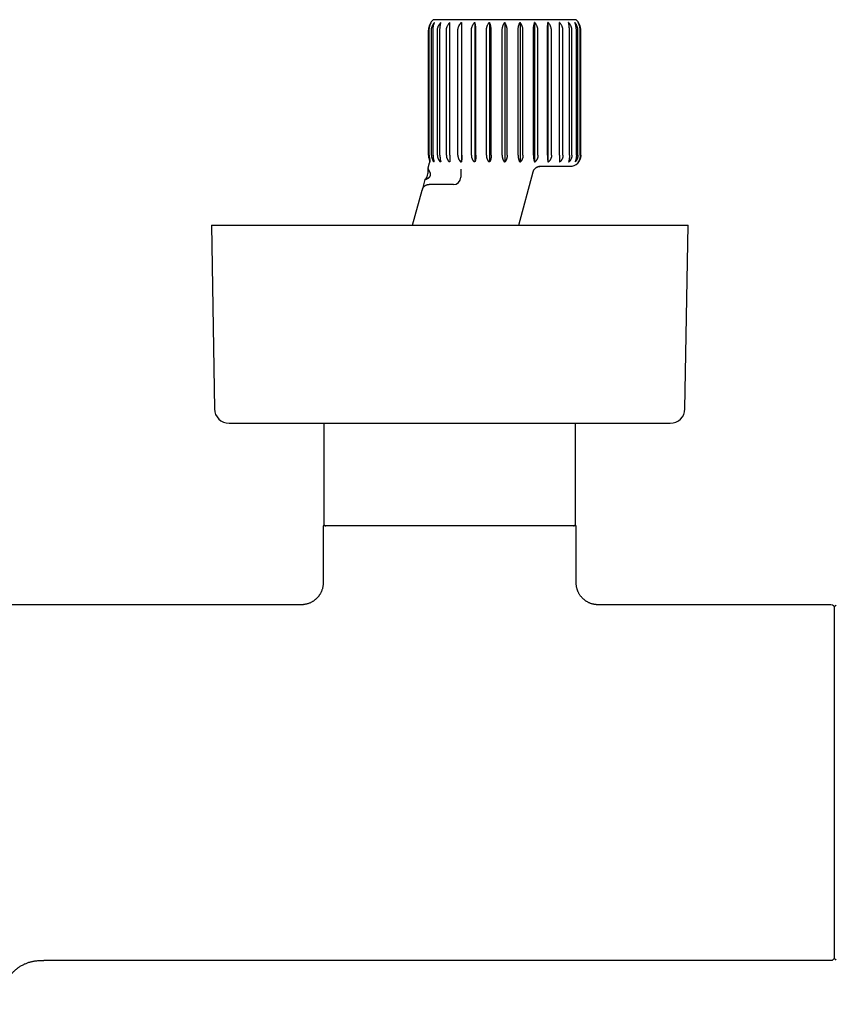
# Model space of a CAD drawing. Header units: millimetres. Extents: x 8 to 892, y 12 to 497.
# Tile 4 of 23: x 455 to 566, y 187 to 321. Entities that reach past the tile are written whole.
import ezdxf

# ---------------------------------------------------------------- set-up
doc = ezdxf.new("R2010")
doc.units = ezdxf.units.MM

msp = doc.modelspace()

# ---------------------------------------------------------------- linework, layer by layer
at = {"color": 7, "linetype": 'Continuous', "lineweight": 30}
for p, q in [((511.17, 321.01), (530.62, 321.01)), ((514.99, 320.64), (514.99, 301.61)), ((516.81, 320.64), (516.81, 301.61)), ((518.81, 320.64), (518.81, 301.61)), ((520.9, 320.64), (520.9, 301.61)), ((522.99, 320.64), (522.99, 301.61)), ((524.98, 320.64), (524.98, 301.61)), ((526.8, 320.64), (526.8, 301.61)), ((510.5, 319.51), (510.5, 302.51)), ((510.52, 302.51), (510.52, 319.51)), ((510.6, 302.51), (510.6, 319.51)), ((510.91, 302.51), (510.91, 319.51)), ((511.12, 302.51), (511.12, 319.51)), ((511.72, 302.51), (511.72, 319.51)), ((512.07, 302.51), (512.07, 319.51)), ((512.94, 302.51), (512.94, 319.51)), ((513.4, 302.51), (513.4, 319.51)), ((514.51, 302.51), (514.51, 319.51)), ((515.07, 302.51), (515.07, 319.51)), ((516.35, 302.51), (516.35, 319.51)), ((516.98, 302.51), (516.98, 319.51)), ((518.4, 302.51), (518.4, 319.51)), ((519.07, 302.51), (519.07, 319.51)), ((520.55, 302.51), (520.55, 319.51)), ((521.24, 302.51), (521.24, 319.51)), ((522.72, 302.51), (522.72, 319.51)), ((523.39, 302.51), (523.39, 319.51)), ((524.81, 302.51), (524.81, 319.51)), ((525.44, 302.51), (525.44, 319.51)), ((526.73, 302.51), (526.73, 319.51)), ((527.29, 302.51), (527.29, 319.51)), ((528.39, 302.51), (528.39, 319.51)), ((528.85, 302.51), (528.85, 319.51)), ((529.73, 302.51), (529.73, 319.51)), ((530.07, 302.51), (530.07, 319.51)), ((530.68, 302.51), (530.68, 319.51)), ((530.89, 302.51), (530.89, 319.51)), ((531.2, 302.51), (531.2, 319.51)), ((531.27, 302.51), (531.27, 319.51)), ((531.3, 302.51), (531.3, 319.51)), ((510.6, 301.42), (510.42, 300.74)), ((510.68, 301.61), (510.74, 301.61)), ((511.28, 301.61), (511.22, 301.61)), ((512.18, 301.61), (512.13, 301.61)), ((513.42, 301.61), (513.36, 301.61)), ((514.86, 301.61), (515.02, 301.61)), ((516.83, 301.61), (516.74, 301.61)), ((518.85, 301.61), (518.75, 301.61)), ((520.85, 301.61), (520.95, 301.61)), ((522.95, 301.61), (523.05, 301.61)), ((524.96, 301.61), (525.05, 301.61)), ((525.54, 301.01), (529.8, 301.01)), ((525.65, 301), (525.71, 301)), ((526.79, 301.61), (526.87, 301.61)), ((528.37, 301.61), (528.44, 301.61)), ((529.62, 301.61), (529.67, 301.61)), ((530.49, 301.61), (530.52, 301.61)), ((530.94, 301.61), (530.95, 301.61)), ((510.42, 300.74), (510.42, 300.01)), ((514.9, 300.63), (514.9, 299.51)), ((522.83, 292.96), (524.79, 300.26)), ((524.79, 300.26), (524.82, 300.37)), ((524.79, 300.26), (524.79, 300.26)), ((510.01, 299.2), (509.62, 297.76)), ((513.9, 298.51), (511.73, 298.51)), ((508.33, 292.96), (509.62, 297.76)), ((480.9, 292.96), (481.31, 267.92)), ((480.9, 292.96), (524.85, 292.96)), ((524.85, 292.96), (545.9, 292.96)), ((545.48, 267.92), (545.9, 292.96)), ((483.31, 265.96), (524, 265.96)), ((496.22, 265.96), (496.22, 252.26)), ((524, 265.96), (543.48, 265.96)), ((530.57, 252.26), (530.57, 265.96)), ((496.15, 251.96), (496.15, 244.21)), ((513.4, 251.96), (496.15, 251.96)), ((530.65, 251.96), (513.4, 251.96)), ((530.65, 244.21), (530.65, 251.96)), ((493.14, 241.21), (383.65, 241.21)), ((565.4, 241.21), (533.65, 241.21)), ((565.9, 192.97), (565.9, 240.94)), ((458.4, 192.71), (565.4, 192.71))]:
    msp.add_line(p, q, dxfattribs=at)
for centre, radius, start, end in [((512.5, 319.51), 2, 131.4096, 180), ((529.3, 319.51), 2, 0, 48.5904), ((512, 302.51), 1.5, 180, 199.3004), ((529.8, 302.51), 1.5, 270, 0), ((509.42, 300.01), 1, 305.9753, 0), ((513.9, 299.51), 1, 270, 0), ((483.31, 267.96), 2, 180.9548, 270), ((543.48, 267.96), 2, 270, 359.0452), ((496.52, 252.26), 0.3, 180, 270), ((530.27, 252.26), 0.3, 270, 0), ((565.4, 240.71), 0.5, 0, 90), ((566.05, 240.94), 0.15, 58.2338, 180), ((565.4, 193.21), 0.5, 270, 0), ((566.05, 192.97), 0.15, 180, 301.7662)]:
    msp.add_arc(centre, radius, start, end, dxfattribs=at)
for points, knots in [([(510.52, 319.51), (510.52, 319.55), (510.53, 319.64), (510.54, 319.77), (510.56, 319.9), (510.6, 320.03), (510.64, 320.15), (510.69, 320.27), (510.74, 320.39), (510.8, 320.48), (510.85, 320.57), (510.89, 320.61), (510.9, 320.64)], [0, 0, 0, 0, 0.104728, 0.209459, 0.317691, 0.425931, 0.530562, 0.635202, 0.74252, 0.849848, 0.924835, 1, 1, 1, 1]), ([(510.6, 319.51), (510.6, 319.55), (510.6, 319.64), (510.61, 319.77), (510.63, 319.9), (510.65, 320.03), (510.69, 320.15), (510.73, 320.27), (510.77, 320.39), (510.82, 320.48), (510.86, 320.57), (510.89, 320.61), (510.9, 320.64)], [0, 0, 0, 0, 0.104728, 0.209459, 0.317691, 0.425931, 0.530562, 0.635202, 0.74252, 0.849848, 0.924835, 1, 1, 1, 1]), ([(510.91, 319.51), (510.91, 319.55), (510.91, 319.64), (510.92, 319.77), (510.95, 319.9), (510.99, 320.03), (511.04, 320.15), (511.09, 320.27), (511.15, 320.39), (511.22, 320.48), (511.28, 320.57), (511.32, 320.61), (511.34, 320.64)], [0, 0, 0, 0, 0.104304, 0.20946, 0.317256, 0.425932, 0.530219, 0.635203, 0.742212, 0.849849, 0.924835, 1, 1, 1, 1]), ([(511.12, 319.51), (511.12, 319.55), (511.12, 319.64), (511.13, 319.77), (511.14, 319.9), (511.16, 320.03), (511.18, 320.15), (511.21, 320.27), (511.24, 320.39), (511.28, 320.48), (511.31, 320.57), (511.33, 320.61), (511.34, 320.64)], [0, 0, 0, 0, 0.104304, 0.20946, 0.317256, 0.425932, 0.530219, 0.635203, 0.742212, 0.849849, 0.924835, 1, 1, 1, 1]), ([(511.72, 319.51), (511.72, 319.55), (511.73, 319.63), (511.74, 319.76), (511.77, 319.88), (511.8, 319.99), (511.83, 320.08), (511.87, 320.17), (511.93, 320.28), (512, 320.4), (512.09, 320.52), (512.16, 320.6), (512.19, 320.64)], [0, 0, 0, 0, 0.099289, 0.199314, 0.301607, 0.404656, 0.463037, 0.521545, 0.638961, 0.757291, 0.878247, 1, 1, 1, 1]), ([(512.07, 319.51), (512.07, 319.55), (512.07, 319.64), (512.07, 319.77), (512.08, 319.9), (512.09, 320.03), (512.11, 320.15), (512.12, 320.27), (512.14, 320.39), (512.16, 320.48), (512.18, 320.57), (512.19, 320.61), (512.19, 320.64)], [0, 0, 0, 0, 0.104304, 0.20946, 0.317256, 0.425932, 0.530219, 0.635203, 0.742212, 0.849849, 0.924835, 1, 1, 1, 1]), ([(512.94, 319.51), (512.94, 319.55), (512.95, 319.64), (512.96, 319.77), (512.99, 319.9), (513.04, 320.03), (513.09, 320.15), (513.15, 320.27), (513.22, 320.39), (513.29, 320.48), (513.36, 320.57), (513.41, 320.61), (513.43, 320.64)], [0, 0, 0, 0, 0.104304, 0.20946, 0.317256, 0.425932, 0.530219, 0.635203, 0.742212, 0.849849, 0.924835, 1, 1, 1, 1]), ([(513.4, 319.51), (513.4, 319.55), (513.4, 319.64), (513.4, 319.77), (513.41, 319.9), (513.41, 320.03), (513.41, 320.15), (513.41, 320.27), (513.42, 320.39), (513.42, 320.48), (513.42, 320.57), (513.43, 320.61), (513.43, 320.64)], [0, 0, 0, 0, 0.104304, 0.20946, 0.317256, 0.425932, 0.530219, 0.635203, 0.742212, 0.849849, 0.924835, 1, 1, 1, 1]), ([(514.51, 319.51), (514.51, 319.55), (514.51, 319.64), (514.53, 319.77), (514.56, 319.9), (514.6, 320.03), (514.65, 320.15), (514.71, 320.27), (514.79, 320.39), (514.86, 320.48), (514.93, 320.57), (514.97, 320.61), (514.99, 320.64)], [0, 0, 0, 0, 0.104304, 0.20946, 0.317256, 0.425932, 0.530219, 0.635203, 0.742212, 0.849849, 0.924835, 1, 1, 1, 1]), ([(515.07, 319.51), (515.07, 319.55), (515.07, 319.64), (515.06, 319.77), (515.06, 319.9), (515.05, 320.03), (515.04, 320.15), (515.03, 320.27), (515.02, 320.39), (515.01, 320.48), (515, 320.57), (514.99, 320.61), (514.99, 320.64)], [0, 0, 0, 0, 0.104304, 0.20946, 0.317256, 0.425932, 0.530219, 0.635203, 0.742212, 0.849849, 0.924835, 1, 1, 1, 1]), ([(516.35, 319.51), (516.36, 319.55), (516.36, 319.64), (516.38, 319.77), (516.4, 319.9), (516.44, 320.03), (516.49, 320.15), (516.55, 320.27), (516.62, 320.39), (516.68, 320.48), (516.75, 320.57), (516.79, 320.61), (516.81, 320.64)], [0, 0, 0, 0, 0.104728, 0.209459, 0.317691, 0.425931, 0.530562, 0.635202, 0.74252, 0.849848, 0.924835, 1, 1, 1, 1]), ([(516.98, 319.51), (516.98, 319.55), (516.98, 319.64), (516.98, 319.77), (516.97, 319.9), (516.95, 320.03), (516.93, 320.15), (516.91, 320.27), (516.88, 320.39), (516.86, 320.48), (516.83, 320.57), (516.82, 320.61), (516.81, 320.64)], [0, 0, 0, 0, 0.104728, 0.209459, 0.317691, 0.425931, 0.530562, 0.635202, 0.74252, 0.849848, 0.924835, 1, 1, 1, 1]), ([(518.4, 319.51), (518.4, 319.55), (518.4, 319.64), (518.42, 319.77), (518.44, 319.9), (518.48, 320.03), (518.52, 320.15), (518.57, 320.27), (518.63, 320.39), (518.69, 320.48), (518.75, 320.57), (518.79, 320.61), (518.81, 320.64)], [0, 0, 0, 0, 0.1047284, 0.2094595, 0.3176913, 0.425931, 0.5305619, 0.6352019, 0.7425199, 0.8498483, 0.924835, 1, 1, 1, 1]), ([(519.07, 319.51), (519.07, 319.55), (519.07, 319.64), (519.06, 319.77), (519.04, 319.9), (519.02, 320.03), (518.99, 320.15), (518.96, 320.27), (518.92, 320.39), (518.88, 320.48), (518.84, 320.57), (518.82, 320.61), (518.81, 320.64)], [0, 0, 0, 0, 0.104728, 0.209459, 0.317691, 0.425931, 0.530562, 0.635202, 0.74252, 0.849848, 0.924835, 1, 1, 1, 1]), ([(520.55, 319.51), (520.55, 319.53), (520.55, 319.59), (520.56, 319.7), (520.58, 319.84), (520.6, 319.95), (520.63, 320.05), (520.66, 320.15), (520.7, 320.27), (520.75, 320.39), (520.8, 320.48), (520.85, 320.57), (520.88, 320.61), (520.9, 320.64)], [0, 0, 0, 0, 0.052111, 0.156838, 0.263309, 0.371543, 0.425947, 0.530232, 0.635212, 0.742219, 0.849853, 0.924837, 1, 1, 1, 1]), ([(521.24, 319.51), (521.24, 319.53), (521.24, 319.59), (521.23, 319.7), (521.22, 319.84), (521.19, 319.95), (521.17, 320.05), (521.14, 320.15), (521.09, 320.27), (521.04, 320.39), (520.99, 320.48), (520.94, 320.57), (520.91, 320.61), (520.9, 320.64)], [0, 0, 0, 0, 0.052111, 0.156838, 0.263309, 0.371543, 0.425947, 0.530232, 0.635212, 0.742219, 0.849853, 0.924837, 1, 1, 1, 1]), ([(522.72, 319.51), (522.72, 319.55), (522.72, 319.64), (522.73, 319.77), (522.75, 319.9), (522.77, 320.03), (522.8, 320.15), (522.83, 320.27), (522.87, 320.39), (522.91, 320.48), (522.95, 320.57), (522.97, 320.61), (522.99, 320.64)], [0, 0, 0, 0, 0.104728, 0.209459, 0.317691, 0.425931, 0.530562, 0.635202, 0.74252, 0.849848, 0.924835, 1, 1, 1, 1]), ([(523.39, 319.51), (523.39, 319.55), (523.39, 319.64), (523.38, 319.77), (523.35, 319.9), (523.32, 320.03), (523.27, 320.15), (523.22, 320.27), (523.16, 320.39), (523.1, 320.48), (523.04, 320.57), (523, 320.61), (522.99, 320.64)], [0, 0, 0, 0, 0.104728, 0.209459, 0.317691, 0.425931, 0.530562, 0.635202, 0.74252, 0.849848, 0.924835, 1, 1, 1, 1]), ([(524.81, 319.51), (524.81, 319.55), (524.81, 319.64), (524.82, 319.77), (524.83, 319.9), (524.84, 320.03), (524.86, 320.15), (524.88, 320.27), (524.91, 320.39), (524.94, 320.48), (524.96, 320.57), (524.98, 320.61), (524.98, 320.64)], [0, 0, 0, 0, 0.104728, 0.209459, 0.317691, 0.425931, 0.530562, 0.635202, 0.74252, 0.849848, 0.924835, 1, 1, 1, 1]), ([(525.44, 319.51), (525.44, 319.55), (525.44, 319.64), (525.42, 319.77), (525.39, 319.9), (525.35, 320.03), (525.3, 320.15), (525.24, 320.27), (525.18, 320.39), (525.11, 320.48), (525.05, 320.57), (525, 320.61), (524.98, 320.64)], [0, 0, 0, 0, 0.104728, 0.209459, 0.317691, 0.425931, 0.530562, 0.635202, 0.74252, 0.849848, 0.924835, 1, 1, 1, 1]), ([(526.73, 319.51), (526.73, 319.55), (526.73, 319.64), (526.73, 319.77), (526.74, 319.9), (526.74, 320.03), (526.75, 320.15), (526.76, 320.27), (526.77, 320.39), (526.78, 320.48), (526.79, 320.57), (526.8, 320.61), (526.8, 320.64)], [0, 0, 0, 0, 0.104728, 0.209459, 0.317691, 0.425931, 0.530562, 0.635202, 0.74252, 0.849848, 0.924835, 1, 1, 1, 1]), ([(527.29, 319.51), (527.28, 319.55), (527.28, 319.64), (527.26, 319.77), (527.23, 319.9), (527.19, 320.03), (527.14, 320.15), (527.08, 320.27), (527.01, 320.39), (526.94, 320.48), (526.87, 320.57), (526.83, 320.61), (526.8, 320.64)], [0, 0, 0, 0, 0.104728, 0.209459, 0.317691, 0.425931, 0.530562, 0.635202, 0.74252, 0.849848, 0.924835, 1, 1, 1, 1]), ([(528.85, 319.51), (528.85, 319.55), (528.85, 319.64), (528.83, 319.77), (528.8, 319.9), (528.76, 320.03), (528.71, 320.15), (528.64, 320.27), (528.57, 320.39), (528.5, 320.48), (528.43, 320.57), (528.39, 320.61), (528.37, 320.64)], [0, 0, 0, 0, 0.104728, 0.209459, 0.317691, 0.425931, 0.530562, 0.635202, 0.74252, 0.849848, 0.924835, 1, 1, 1, 1]), ([(528.39, 319.51), (528.39, 319.55), (528.39, 319.64), (528.39, 319.77), (528.39, 319.9), (528.39, 320.03), (528.38, 320.15), (528.38, 320.27), (528.38, 320.39), (528.37, 320.48), (528.37, 320.57), (528.37, 320.61), (528.37, 320.64)], [0, 0, 0, 0, 0.1047284, 0.2094595, 0.3176913, 0.425931, 0.5305619, 0.6352019, 0.7425199, 0.8498483, 0.924835, 1, 1, 1, 1]), ([(530.07, 319.51), (530.07, 319.55), (530.07, 319.64), (530.05, 319.77), (530.02, 319.9), (529.98, 320.03), (529.93, 320.15), (529.87, 320.27), (529.8, 320.39), (529.73, 320.48), (529.66, 320.57), (529.62, 320.61), (529.6, 320.64)], [0, 0, 0, 0, 0.104728, 0.209459, 0.317691, 0.425931, 0.530562, 0.635202, 0.74252, 0.849848, 0.924835, 1, 1, 1, 1]), ([(529.73, 319.51), (529.73, 319.55), (529.73, 319.64), (529.72, 319.77), (529.71, 319.9), (529.7, 320.03), (529.69, 320.15), (529.67, 320.27), (529.65, 320.39), (529.64, 320.48), (529.62, 320.57), (529.61, 320.61), (529.6, 320.64)], [0, 0, 0, 0, 0.104728, 0.209459, 0.317691, 0.425931, 0.530562, 0.635202, 0.74252, 0.849848, 0.924835, 1, 1, 1, 1]), ([(530.89, 319.51), (530.89, 319.55), (530.89, 319.64), (530.87, 319.77), (530.84, 319.9), (530.8, 320.03), (530.76, 320.15), (530.7, 320.27), (530.64, 320.39), (530.57, 320.48), (530.51, 320.57), (530.47, 320.61), (530.46, 320.64)], [0, 0, 0, 0, 0.104728, 0.209459, 0.317691, 0.425931, 0.530562, 0.635202, 0.74252, 0.849848, 0.924835, 1, 1, 1, 1]), ([(530.68, 319.51), (530.68, 319.55), (530.67, 319.64), (530.67, 319.77), (530.65, 319.9), (530.63, 320.03), (530.61, 320.15), (530.58, 320.27), (530.55, 320.39), (530.52, 320.48), (530.48, 320.57), (530.46, 320.61), (530.46, 320.64)], [0, 0, 0, 0, 0.104728, 0.209459, 0.317691, 0.425931, 0.530562, 0.635202, 0.74252, 0.849848, 0.924835, 1, 1, 1, 1]), ([(531.27, 319.51), (531.27, 319.55), (531.27, 319.64), (531.25, 319.77), (531.23, 319.9), (531.2, 320.03), (531.16, 320.15), (531.11, 320.27), (531.05, 320.39), (531, 320.48), (530.94, 320.57), (530.91, 320.61), (530.89, 320.64)], [0, 0, 0, 0, 0.104728, 0.209459, 0.317691, 0.425931, 0.530562, 0.635202, 0.74252, 0.849848, 0.924835, 1, 1, 1, 1]), ([(531.2, 319.51), (531.2, 319.55), (531.2, 319.64), (531.18, 319.77), (531.17, 319.9), (531.14, 320.03), (531.11, 320.15), (531.07, 320.27), (531.02, 320.39), (530.98, 320.48), (530.93, 320.57), (530.91, 320.61), (530.89, 320.64)], [0, 0, 0, 0, 0.104728, 0.209459, 0.317691, 0.425931, 0.530562, 0.635202, 0.74252, 0.849848, 0.924835, 1, 1, 1, 1]), ([(510.52, 302.51), (510.52, 302.47), (510.53, 302.41), (510.54, 302.32), (510.55, 302.22), (510.57, 302.14), (510.6, 302.06), (510.61, 302.02), (510.62, 302)], [0, 0, 0, 0, 0.179233, 0.35847, 0.543188, 0.727918, 0.863714, 1, 1, 1, 1]), ([(510.6, 302.51), (510.6, 302.47), (510.6, 302.41), (510.61, 302.31), (510.62, 302.22), (510.64, 302.13), (510.66, 302.05), (510.67, 302), (510.68, 301.97)], [0, 0, 0, 0, 0.170888, 0.341779, 0.517941, 0.694114, 0.846675, 1, 1, 1, 1]), ([(510.91, 302.51), (510.91, 302.47), (510.91, 302.41), (510.92, 302.31), (510.94, 302.21), (510.97, 302.12), (511, 302.04), (511.03, 301.96), (511.07, 301.88), (511.1, 301.84), (511.11, 301.81)], [0, 0, 0, 0, 0.1321158, 0.2642349, 0.4006848, 0.5371448, 0.6517629, 0.7663876, 0.8831902, 1, 1, 1, 1]), ([(511.12, 302.51), (511.12, 302.47), (511.12, 302.41), (511.13, 302.31), (511.14, 302.21), (511.15, 302.11), (511.17, 302.02), (511.19, 301.94), (511.21, 301.85), (511.23, 301.8), (511.24, 301.77)], [0, 0, 0, 0, 0.124274, 0.249563, 0.377992, 0.507466, 0.628747, 0.750791, 0.875053, 1, 1, 1, 1]), ([(511.72, 302.51), (511.72, 302.47), (511.73, 302.41), (511.74, 302.31), (511.76, 302.21), (511.79, 302.11), (511.83, 302.02), (511.87, 301.93), (511.93, 301.84), (511.99, 301.76), (512.05, 301.68), (512.1, 301.63), (512.13, 301.61)], [0, 0, 0, 0, 0.097172, 0.195144, 0.29559, 0.396858, 0.494014, 0.591815, 0.691489, 0.791739, 0.895608, 1, 1, 1, 1]), ([(512.07, 302.51), (512.07, 302.47), (512.07, 302.41), (512.07, 302.31), (512.08, 302.21), (512.09, 302.11), (512.1, 302.02), (512.11, 301.93), (512.12, 301.84), (512.14, 301.76), (512.16, 301.68), (512.17, 301.63), (512.18, 301.61)], [0, 0, 0, 0, 0.097172, 0.195144, 0.29559, 0.396858, 0.494014, 0.591815, 0.691489, 0.791739, 0.895608, 1, 1, 1, 1]), ([(512.94, 302.51), (512.94, 302.47), (512.94, 302.41), (512.96, 302.31), (512.98, 302.21), (513.01, 302.11), (513.05, 302.02), (513.1, 301.93), (513.15, 301.84), (513.21, 301.76), (513.28, 301.68), (513.33, 301.63), (513.36, 301.61)], [0, 0, 0, 0, 0.097172, 0.195144, 0.29559, 0.396858, 0.494014, 0.591815, 0.691489, 0.791739, 0.895608, 1, 1, 1, 1]), ([(513.4, 302.51), (513.4, 302.47), (513.4, 302.41), (513.4, 302.31), (513.4, 302.21), (513.41, 302.11), (513.41, 302.02), (513.41, 301.93), (513.41, 301.84), (513.42, 301.76), (513.42, 301.68), (513.42, 301.63), (513.42, 301.61)], [0, 0, 0, 0, 0.097172, 0.195144, 0.29559, 0.396858, 0.494014, 0.591815, 0.691489, 0.791739, 0.895608, 1, 1, 1, 1]), ([(514.51, 302.51), (514.51, 302.47), (514.51, 302.41), (514.53, 302.31), (514.55, 302.21), (514.58, 302.12), (514.61, 302.03), (514.66, 301.94), (514.7, 301.86), (514.74, 301.81), (514.76, 301.79)], [0, 0, 0, 0, 0.12694, 0.25491, 0.386066, 0.518282, 0.637048, 0.7565, 0.877941, 1, 1, 1, 1]), ([(515.07, 302.51), (515.07, 302.47), (515.07, 302.41), (515.06, 302.32), (515.06, 302.22), (515.06, 302.14), (515.05, 302.07), (515.05, 302.03), (515.05, 302.02)], [0, 0, 0, 0, 0.186175, 0.373738, 0.56558, 0.758844, 0.879265, 1, 1, 1, 1]), ([(516.35, 302.51), (516.36, 302.47), (516.36, 302.41), (516.37, 302.31), (516.39, 302.21), (516.42, 302.11), (516.46, 302.02), (516.5, 301.93), (516.55, 301.84), (516.61, 301.76), (516.67, 301.68), (516.72, 301.63), (516.74, 301.61)], [0, 0, 0, 0, 0.097172, 0.195144, 0.29559, 0.396858, 0.494014, 0.591815, 0.691489, 0.791739, 0.895608, 1, 1, 1, 1]), ([(516.98, 302.51), (516.98, 302.47), (516.98, 302.41), (516.98, 302.31), (516.97, 302.21), (516.96, 302.11), (516.94, 302.02), (516.93, 301.93), (516.91, 301.84), (516.89, 301.76), (516.86, 301.68), (516.84, 301.63), (516.83, 301.61)], [0, 0, 0, 0, 0.097172, 0.195144, 0.29559, 0.396858, 0.494014, 0.591815, 0.691489, 0.791739, 0.895608, 1, 1, 1, 1]), ([(518.4, 302.51), (518.4, 302.47), (518.4, 302.41), (518.41, 302.31), (518.43, 302.21), (518.46, 302.11), (518.49, 302.02), (518.53, 301.93), (518.58, 301.84), (518.63, 301.76), (518.68, 301.68), (518.73, 301.63), (518.75, 301.61)], [0, 0, 0, 0, 0.097172, 0.195144, 0.29559, 0.396858, 0.494014, 0.591815, 0.691489, 0.791739, 0.895608, 1, 1, 1, 1]), ([(519.07, 302.51), (519.07, 302.47), (519.07, 302.41), (519.06, 302.31), (519.05, 302.21), (519.03, 302.11), (519.01, 302.02), (518.99, 301.93), (518.96, 301.84), (518.92, 301.76), (518.89, 301.68), (518.86, 301.63), (518.85, 301.61)], [0, 0, 0, 0, 0.097172, 0.195144, 0.29559, 0.396858, 0.494014, 0.591815, 0.691489, 0.791739, 0.895608, 1, 1, 1, 1]), ([(520.55, 302.51), (520.55, 302.47), (520.55, 302.41), (520.56, 302.31), (520.58, 302.21), (520.6, 302.11), (520.63, 302.02), (520.66, 301.93), (520.7, 301.84), (520.75, 301.76), (520.79, 301.68), (520.83, 301.63), (520.85, 301.61)], [0, 0, 0, 0, 0.097172, 0.195144, 0.29559, 0.396858, 0.494014, 0.591815, 0.691488, 0.791739, 0.895608, 1, 1, 1, 1]), ([(521.24, 302.51), (521.24, 302.47), (521.24, 302.41), (521.23, 302.31), (521.21, 302.21), (521.19, 302.11), (521.16, 302.02), (521.13, 301.93), (521.09, 301.84), (521.05, 301.76), (521, 301.68), (520.96, 301.63), (520.95, 301.61)], [0, 0, 0, 0, 0.097172, 0.195144, 0.29559, 0.396858, 0.494014, 0.591815, 0.691488, 0.791739, 0.895608, 1, 1, 1, 1]), ([(522.72, 302.51), (522.72, 302.47), (522.72, 302.41), (522.73, 302.31), (522.74, 302.21), (522.76, 302.11), (522.78, 302.02), (522.81, 301.93), (522.84, 301.84), (522.87, 301.76), (522.91, 301.68), (522.93, 301.63), (522.95, 301.61)], [0, 0, 0, 0, 0.097172, 0.195144, 0.29559, 0.396858, 0.494014, 0.591815, 0.691489, 0.791739, 0.895608, 1, 1, 1, 1]), ([(523.39, 302.51), (523.39, 302.47), (523.39, 302.41), (523.38, 302.31), (523.36, 302.21), (523.34, 302.11), (523.3, 302.02), (523.26, 301.93), (523.22, 301.84), (523.17, 301.76), (523.11, 301.68), (523.07, 301.63), (523.05, 301.61)], [0, 0, 0, 0, 0.097172, 0.195144, 0.29559, 0.396858, 0.494014, 0.591815, 0.691489, 0.791739, 0.895608, 1, 1, 1, 1]), ([(524.81, 302.51), (524.81, 302.47), (524.81, 302.41), (524.82, 302.31), (524.82, 302.21), (524.84, 302.11), (524.85, 302.02), (524.87, 301.93), (524.89, 301.84), (524.91, 301.76), (524.93, 301.68), (524.95, 301.63), (524.96, 301.61)], [0, 0, 0, 0, 0.097172, 0.195144, 0.29559, 0.396858, 0.494014, 0.591815, 0.691489, 0.791739, 0.895608, 1, 1, 1, 1]), ([(525.44, 302.51), (525.44, 302.47), (525.44, 302.41), (525.42, 302.31), (525.4, 302.21), (525.37, 302.11), (525.34, 302.02), (525.29, 301.93), (525.24, 301.84), (525.18, 301.76), (525.12, 301.68), (525.07, 301.63), (525.05, 301.61)], [0, 0, 0, 0, 0.097172, 0.195144, 0.29559, 0.396858, 0.494014, 0.591815, 0.691489, 0.791739, 0.895608, 1, 1, 1, 1]), ([(526.73, 302.51), (526.73, 302.47), (526.73, 302.41), (526.73, 302.31), (526.73, 302.21), (526.74, 302.11), (526.75, 302.02), (526.75, 301.93), (526.76, 301.84), (526.77, 301.76), (526.78, 301.68), (526.79, 301.63), (526.79, 301.61)], [0, 0, 0, 0, 0.097172, 0.195144, 0.29559, 0.396858, 0.494014, 0.591815, 0.691489, 0.791739, 0.895608, 1, 1, 1, 1]), ([(527.29, 302.51), (527.28, 302.47), (527.28, 302.41), (527.27, 302.31), (527.25, 302.21), (527.21, 302.11), (527.18, 302.02), (527.13, 301.93), (527.08, 301.84), (527.02, 301.76), (526.95, 301.68), (526.9, 301.63), (526.87, 301.61)], [0, 0, 0, 0, 0.097172, 0.195144, 0.29559, 0.396858, 0.494014, 0.591815, 0.691489, 0.791739, 0.895608, 1, 1, 1, 1]), ([(528.39, 302.51), (528.39, 302.47), (528.39, 302.41), (528.39, 302.31), (528.39, 302.21), (528.39, 302.11), (528.39, 302.02), (528.38, 301.93), (528.38, 301.84), (528.38, 301.76), (528.37, 301.68), (528.37, 301.63), (528.37, 301.61)], [0, 0, 0, 0, 0.097172, 0.195144, 0.29559, 0.396858, 0.494014, 0.591815, 0.691489, 0.791739, 0.895608, 1, 1, 1, 1]), ([(528.85, 302.51), (528.85, 302.47), (528.85, 302.41), (528.84, 302.31), (528.81, 302.21), (528.78, 302.11), (528.74, 302.02), (528.69, 301.93), (528.64, 301.84), (528.58, 301.76), (528.51, 301.68), (528.46, 301.63), (528.44, 301.61)], [0, 0, 0, 0, 0.097172, 0.195144, 0.29559, 0.396858, 0.494014, 0.591815, 0.691489, 0.791739, 0.895608, 1, 1, 1, 1]), ([(529.73, 302.51), (529.73, 302.47), (529.73, 302.41), (529.72, 302.31), (529.72, 302.21), (529.71, 302.11), (529.7, 302.02), (529.69, 301.93), (529.67, 301.84), (529.66, 301.76), (529.64, 301.68), (529.63, 301.63), (529.62, 301.61)], [0, 0, 0, 0, 0.097172, 0.195144, 0.29559, 0.396858, 0.494014, 0.591815, 0.691489, 0.791739, 0.895608, 1, 1, 1, 1]), ([(530.07, 302.51), (530.07, 302.47), (530.07, 302.41), (530.05, 302.31), (530.03, 302.21), (530, 302.11), (529.96, 302.02), (529.92, 301.93), (529.87, 301.84), (529.81, 301.76), (529.74, 301.68), (529.69, 301.63), (529.67, 301.61)], [0, 0, 0, 0, 0.097172, 0.195144, 0.29559, 0.396858, 0.494014, 0.591815, 0.691489, 0.791739, 0.895608, 1, 1, 1, 1]), ([(530.68, 302.51), (530.68, 302.47), (530.67, 302.41), (530.67, 302.31), (530.66, 302.21), (530.64, 302.11), (530.63, 302.02), (530.6, 301.93), (530.58, 301.84), (530.55, 301.76), (530.52, 301.68), (530.5, 301.63), (530.49, 301.61)], [0, 0, 0, 0, 0.097172, 0.195144, 0.29559, 0.396858, 0.494014, 0.591815, 0.691489, 0.791739, 0.895608, 1, 1, 1, 1]), ([(530.89, 302.51), (530.89, 302.47), (530.89, 302.41), (530.87, 302.31), (530.85, 302.21), (530.83, 302.11), (530.79, 302.02), (530.75, 301.93), (530.7, 301.84), (530.65, 301.76), (530.59, 301.68), (530.54, 301.63), (530.52, 301.61)], [0, 0, 0, 0, 0.097172, 0.195144, 0.29559, 0.396858, 0.494014, 0.591815, 0.691489, 0.791739, 0.895608, 1, 1, 1, 1]), ([(531.2, 302.51), (531.2, 302.47), (531.2, 302.41), (531.19, 302.31), (531.17, 302.21), (531.15, 302.11), (531.13, 302.02), (531.1, 301.93), (531.07, 301.84), (531.03, 301.76), (530.98, 301.68), (530.95, 301.63), (530.94, 301.61)], [0, 0, 0, 0, 0.097172, 0.195144, 0.29559, 0.396858, 0.494014, 0.591815, 0.691488, 0.791739, 0.895608, 1, 1, 1, 1]), ([(531.27, 302.51), (531.27, 302.47), (531.27, 302.41), (531.26, 302.31), (531.24, 302.21), (531.22, 302.11), (531.18, 302.02), (531.15, 301.93), (531.11, 301.84), (531.06, 301.76), (531.01, 301.68), (530.97, 301.63), (530.95, 301.61)], [0, 0, 0, 0, 0.097172, 0.195144, 0.29559, 0.396858, 0.494014, 0.591815, 0.691488, 0.791739, 0.895608, 1, 1, 1, 1]), ([(510.58, 302.01), (510.59, 301.99), (510.6, 301.96), (510.61, 301.92), (510.61, 301.89), (510.62, 301.86), (510.63, 301.83), (510.63, 301.78), (510.64, 301.73), (510.64, 301.66), (510.63, 301.61), (510.63, 301.57), (510.63, 301.53), (510.62, 301.48), (510.61, 301.44), (510.6, 301.42)], [0, 0, 0, 0, 0.084358, 0.157768, 0.212169, 0.255823, 0.300377, 0.390122, 0.480211, 0.59485, 0.700645, 0.74575, 0.810544, 0.895296, 1, 1, 1, 1]), ([(510.68, 301.61), (510.68, 301.64), (510.69, 301.7), (510.67, 301.8), (510.65, 301.9), (510.63, 301.96), (510.62, 302)], [0, 0, 0, 0, 0.2442796, 0.4893905, 0.7398765, 1, 1, 1, 1]), ([(510.74, 301.61), (510.74, 301.64), (510.74, 301.7), (510.73, 301.79), (510.71, 301.88), (510.69, 301.94), (510.68, 301.97)], [0, 0, 0, 0, 0.249629, 0.496842, 0.745654, 1, 1, 1, 1]), ([(511.22, 301.61), (511.21, 301.63), (511.2, 301.67), (511.16, 301.74), (511.13, 301.78), (511.11, 301.81)], [0, 0, 0, 0, 0.279761, 0.5599899, 1, 1, 1, 1]), ([(511.28, 301.61), (511.28, 301.64), (511.26, 301.69), (511.25, 301.75), (511.24, 301.77)], [0, 0, 0, 0, 0.496757, 1, 1, 1, 1]), ([(514.76, 301.79), (514.78, 301.76), (514.82, 301.7), (514.85, 301.64), (514.86, 301.61)], [0, 0, 0, 0, 0.494162, 1, 1, 1, 1]), ([(515.02, 301.61), (515.02, 301.63), (515.02, 301.68), (515.02, 301.75), (515.03, 301.81), (515.03, 301.85), (515.04, 301.87)], [0, 0, 0, 0, 0.28003, 0.559984, 0.780023, 1, 1, 1, 1]), ([(515.05, 302.02), (515.05, 301.99), (515.04, 301.94), (515.04, 301.89), (515.04, 301.87)], [0, 0, 0, 0, 0.559546, 1, 1, 1, 1]), ([(524.79, 300.26), (524.79, 300.28), (524.8, 300.31), (524.82, 300.36), (524.83, 300.39), (524.84, 300.42), (524.85, 300.44), (524.87, 300.48), (524.89, 300.52), (524.94, 300.58), (524.99, 300.65), (525.05, 300.72), (525.13, 300.79), (525.21, 300.85), (525.29, 300.89), (525.37, 300.93), (525.46, 300.96), (525.52, 300.98), (525.56, 300.99), (525.59, 300.99), (525.62, 301), (525.66, 301), (525.69, 301), (525.71, 301.01)], [0, 0, 0, 0, 0.043672, 0.07919, 0.106554, 0.127435, 0.148133, 0.169252, 0.219866, 0.270509, 0.347224, 0.423939, 0.500655, 0.57737, 0.654086, 0.730801, 0.795249, 0.85888, 0.878032, 0.898428, 0.925329, 0.95917, 1, 1, 1, 1]), ([(510.01, 299.2), (510.01, 299.2), (510.01, 299.2), (510.02, 299.2), (510.04, 299.21), (510.07, 299.22), (510.12, 299.23), (510.17, 299.25), (510.22, 299.27), (510.27, 299.29), (510.31, 299.31), (510.35, 299.33), (510.39, 299.36), (510.44, 299.38), (510.49, 299.41), (510.54, 299.45), (510.58, 299.48), (510.62, 299.52), (510.65, 299.55), (510.68, 299.58), (510.7, 299.61), (510.73, 299.65), (510.74, 299.68), (510.76, 299.71), (510.77, 299.73), (510.78, 299.76), (510.78, 299.79), (510.78, 299.82), (510.79, 299.85), (510.78, 299.88), (510.78, 299.91), (510.78, 299.94), (510.77, 299.97), (510.76, 299.99), (510.75, 300.01)], [0, 0, 0, 0, 0.0506754, 0.1226195, 0.1946938, 0.2671737, 0.3397959, 0.4124694, 0.4853115, 0.522034, 0.5587558, 0.5956092, 0.6324613, 0.6687948, 0.7051909, 0.7418587, 0.7786803, 0.7968494, 0.8150752, 0.8335837, 0.8522761, 0.8652262, 0.878422, 0.8869485, 0.8956752, 0.9042187, 0.9130907, 0.9205811, 0.9282441, 0.9404012, 0.9528834, 0.9644985, 0.976201, 1, 1, 1, 1]), ([(510.42, 300.74), (510.42, 300.74), (510.42, 300.74), (510.42, 300.74), (510.43, 300.72), (510.44, 300.7), (510.45, 300.68), (510.46, 300.64), (510.48, 300.6), (510.51, 300.56), (510.53, 300.5), (510.56, 300.44), (510.59, 300.37), (510.63, 300.29), (510.67, 300.2), (510.71, 300.11), (510.74, 300.04), (510.75, 300.01)], [0, 0, 0, 0, 0.003236, 0.076564, 0.150039, 0.21819, 0.286459, 0.35508, 0.423818, 0.493876, 0.564054, 0.634589, 0.705241, 0.778627, 0.852138, 0.92601, 1, 1, 1, 1]), ([(510.01, 298.32), (509.98, 298.3), (509.9, 298.24), (509.79, 298.12), (509.69, 297.96), (509.64, 297.83), (509.62, 297.76)], [0, 0, 0, 0, 0.160615, 0.420357, 0.700136, 1, 1, 1, 1]), ([(510.32, 298.47), (510.3, 298.46), (510.25, 298.45), (510.19, 298.42), (510.14, 298.4), (510.09, 298.37), (510.04, 298.34), (510.01, 298.32), (510, 298.32)], [0, 0, 0, 0, 0.177427, 0.355244, 0.5304, 0.692578, 0.843863, 1, 1, 1, 1]), ([(510.59, 298.51), (510.55, 298.5), (510.46, 298.5), (510.37, 298.49), (510.32, 298.47), (510.31, 298.46)], [0, 0, 0, 0, 0.423212, 0.897579, 1, 1, 1, 1]), ([(511.73, 298.51), (511.69, 298.51), (511.61, 298.51), (511.49, 298.51), (511.37, 298.51), (511.25, 298.51), (511.14, 298.51), (511.03, 298.51), (510.93, 298.51), (510.83, 298.51), (510.75, 298.51), (510.66, 298.51), (510.61, 298.51), (510.59, 298.51)], [0, 0, 0, 0, 0.093572, 0.187131, 0.280662, 0.37415, 0.467582, 0.560948, 0.648913, 0.736806, 0.82462, 0.912352, 1, 1, 1, 1]), ([(496.15, 244.21), (496.15, 244.15), (496.14, 244.03), (496.13, 243.86), (496.1, 243.69), (496.07, 243.52), (496.03, 243.37), (495.98, 243.22), (495.93, 243.08), (495.87, 242.95), (495.81, 242.82), (495.74, 242.71), (495.68, 242.6), (495.62, 242.51), (495.57, 242.44), (495.53, 242.38), (495.48, 242.32), (495.43, 242.26), (495.37, 242.19), (495.31, 242.13), (495.23, 242.05), (495.15, 241.98), (495.06, 241.9), (494.97, 241.82), (494.86, 241.74), (494.75, 241.67), (494.62, 241.59), (494.47, 241.51), (494.31, 241.44), (494.14, 241.37), (493.96, 241.32), (493.8, 241.28), (493.64, 241.25), (493.48, 241.22), (493.31, 241.21), (493.2, 241.21), (493.14, 241.21)], [0, 0, 0, 0, 0.037017, 0.074831, 0.111583, 0.147127, 0.181331, 0.214071, 0.245241, 0.274747, 0.305718, 0.334407, 0.360736, 0.384648, 0.40171, 0.417234, 0.432272, 0.44886, 0.467394, 0.487584, 0.509424, 0.5329, 0.557992, 0.584186, 0.61188, 0.641034, 0.671597, 0.707957, 0.745949, 0.785447, 0.82631, 0.859877, 0.894127, 0.928964, 0.964289, 1, 1, 1, 1]), ([(533.65, 241.21), (533.63, 241.21), (533.6, 241.21), (533.57, 241.21), (533.54, 241.21), (533.52, 241.21), (533.5, 241.21), (533.48, 241.21), (533.45, 241.21), (533.39, 241.22), (533.3, 241.23), (533.17, 241.24), (533.04, 241.27), (532.9, 241.3), (532.74, 241.34), (532.6, 241.39), (532.45, 241.45), (532.32, 241.51), (532.18, 241.59), (532.05, 241.67), (531.91, 241.76), (531.78, 241.86), (531.65, 241.97), (531.53, 242.08), (531.41, 242.2), (531.3, 242.33), (531.21, 242.46), (531.11, 242.6), (531.03, 242.73), (530.96, 242.88), (530.89, 243.02), (530.83, 243.16), (530.78, 243.3), (530.74, 243.45), (530.71, 243.59), (530.69, 243.72), (530.67, 243.85), (530.66, 243.94), (530.65, 244.01), (530.65, 244.05), (530.65, 244.09), (530.65, 244.15), (530.65, 244.19), (530.65, 244.21)], [0, 0, 0, 0, 0.009655, 0.017425, 0.023283, 0.027664, 0.032019, 0.036458, 0.040982, 0.045589, 0.074979, 0.101126, 0.127745, 0.160428, 0.194184, 0.229089, 0.259896, 0.291671, 0.324394, 0.358043, 0.392585, 0.427981, 0.46369, 0.499301, 0.534758, 0.570006, 0.604992, 0.639666, 0.67398, 0.707878, 0.740748, 0.772266, 0.805958, 0.837959, 0.868292, 0.897872, 0.923794, 0.949709, 0.957944, 0.966227, 0.97517, 0.986853, 1, 1, 1, 1]), ([(452.4, 186.71), (452.4, 186.8), (452.4, 186.97), (452.4, 187.23), (452.41, 187.49), (452.42, 187.74), (452.44, 187.98), (452.47, 188.21), (452.51, 188.44), (452.55, 188.66), (452.6, 188.87), (452.66, 189.07), (452.73, 189.27), (452.79, 189.45), (452.87, 189.63), (452.95, 189.8), (453.03, 189.95), (453.11, 190.11), (453.2, 190.26), (453.3, 190.41), (453.39, 190.55), (453.49, 190.68), (453.58, 190.79), (453.68, 190.91), (453.79, 191.03), (453.92, 191.17), (454.07, 191.31), (454.22, 191.45), (454.39, 191.59), (454.56, 191.71), (454.74, 191.84), (454.92, 191.95), (455.11, 192.06), (455.31, 192.16), (455.51, 192.25), (455.71, 192.33), (455.91, 192.4), (456.11, 192.47), (456.31, 192.52), (456.5, 192.56), (456.7, 192.6), (456.91, 192.63), (457.11, 192.66), (457.3, 192.68), (457.48, 192.69), (457.65, 192.7), (457.79, 192.7), (457.9, 192.7), (457.97, 192.7), (458.01, 192.7), (458.05, 192.7), (458.1, 192.71), (458.16, 192.71), (458.23, 192.71), (458.31, 192.71), (458.37, 192.71), (458.4, 192.71)], [0, 0, 0, 0, 0.02756, 0.054425, 0.080617, 0.106149, 0.131027, 0.155257, 0.17884, 0.201777, 0.224065, 0.245699, 0.266673, 0.286979, 0.306605, 0.325541, 0.343775, 0.361296, 0.380433, 0.398607, 0.415805, 0.432015, 0.44723, 0.462101, 0.477101, 0.498308, 0.519747, 0.541403, 0.56326, 0.585304, 0.607521, 0.629894, 0.652413, 0.675064, 0.697837, 0.720328, 0.742196, 0.76345, 0.784098, 0.804152, 0.825918, 0.846965, 0.86737, 0.887676, 0.908012, 0.922946, 0.937803, 0.952106, 0.956204, 0.960248, 0.964294, 0.969181, 0.975196, 0.982337, 0.990605, 1, 1, 1, 1])]:
    msp.add_open_spline(points, degree=3, knots=knots, dxfattribs=at)

doc.saveas('drawing.dxf')
